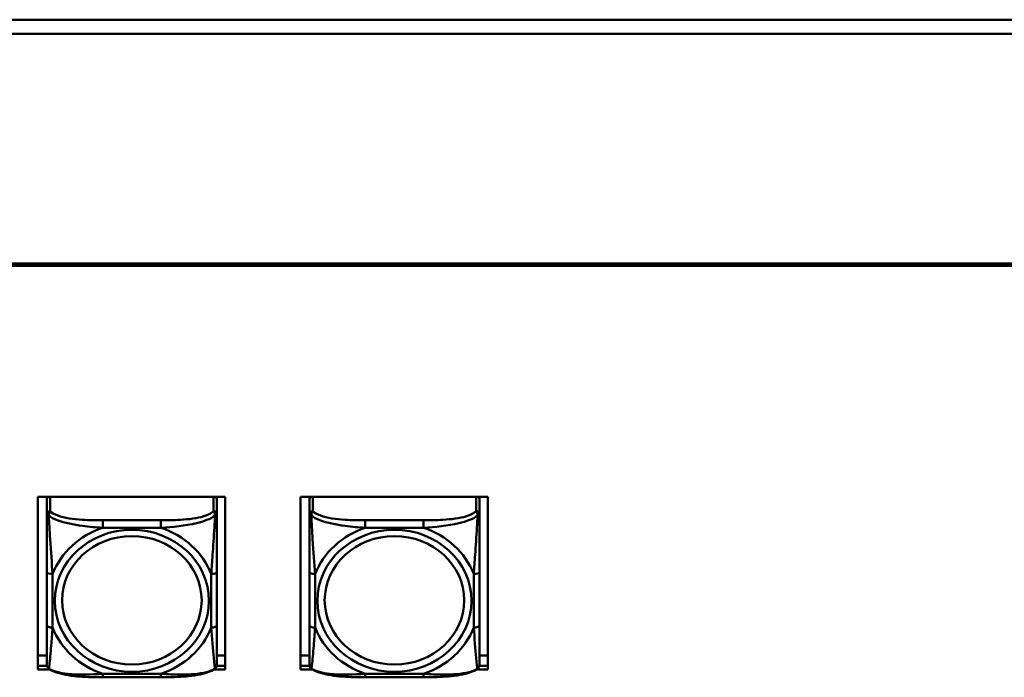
# Model space of a CAD drawing. Header units: inches. Extents: x 2.9 to 75, y -2.3 to 43.7.
# Tile 71 of 155: x 44.7 to 48.1, y 18.6 to 20.9. Entities that reach past the tile are written whole.
import ezdxf

# ---------------------------------------------------------------- set-up
doc = ezdxf.new("R2010")
doc.units = ezdxf.units.IN
doc.header["$MEASUREMENT"] = 0
doc.layers.add('Visible Edges(ROSSANSI)', color=7, linetype='Continuous', lineweight=50)
doc.layers.add('Visible Tangent Edges(ROSSANSI)', color=7, linetype='Continuous', lineweight=50)

msp = doc.modelspace()

# ---------------------------------------------------------------- linework, layer by layer
at = {"layer": 'Visible Edges(ROSSANSI)'}
for p, q in [((67.1024, 20.8532), (34.996, 20.8532)), ((67.1024, 20.8044), (34.996, 20.8044)), ((35.8642, 20.0063), (53.2403, 20.0063)), ((53.2293, 19.9979), (35.8742, 19.9979)), ((44.7202, 19.1958), (45.3708, 19.1958)), ((44.7202, 18.5967), (44.7202, 19.1958)), ((44.7512, 19.1958), (44.7512, 19.1919)), ((44.7512, 19.1864), (44.7512, 19.1919)), ((45.3418, 19.1919), (45.3418, 19.1958)), ((45.3418, 19.1919), (45.3418, 19.1864)), ((45.3708, 19.1958), (45.3708, 18.5967)), ((45.6322, 19.1958), (46.2828, 19.1958)), ((45.6322, 18.5967), (45.6322, 19.1958)), ((45.6632, 19.1958), (45.6632, 19.1919)), ((45.6632, 19.1864), (45.6632, 19.1919)), ((46.2538, 19.1919), (46.2538, 19.1958)), ((46.2538, 19.1919), (46.2538, 19.1864)), ((46.2828, 19.1958), (46.2828, 18.5967)), ((44.7512, 19.1864), (44.7512, 19.1353)), ((45.3418, 19.1353), (45.3418, 19.1864)), ((45.6632, 19.1864), (45.6632, 19.1353)), ((46.2538, 19.1353), (46.2538, 19.1864)), ((44.7512, 18.9356), (44.7512, 18.7494)), ((45.3418, 18.7494), (45.3418, 18.9356)), ((45.6632, 18.9356), (45.6632, 18.7494)), ((46.2538, 18.7494), (46.2538, 18.9356)), ((44.7202, 18.6447), (44.7512, 18.6447)), ((45.3418, 18.6447), (45.3708, 18.6447)), ((45.6322, 18.6447), (45.6632, 18.6447)), ((46.2538, 18.6447), (46.2828, 18.6447)), ((44.7202, 18.6088), (44.7516, 18.6088)), ((44.7517, 18.6084), (44.7202, 18.6084)), ((45.3708, 18.6084), (45.3413, 18.6084)), ((45.3414, 18.6088), (45.3708, 18.6088)), ((45.6322, 18.6088), (45.6636, 18.6088)), ((45.6637, 18.6084), (45.6322, 18.6084)), ((46.2828, 18.6084), (46.2533, 18.6084)), ((46.2534, 18.6088), (46.2828, 18.6088)), ((44.7608, 18.5967), (44.7202, 18.5967)), ((45.3708, 18.5967), (45.3322, 18.5967)), ((45.6728, 18.5967), (45.6322, 18.5967)), ((46.2828, 18.5967), (46.2442, 18.5967)), ((45.1476, 18.569), (44.9453, 18.569)), ((46.0596, 18.569), (45.8573, 18.569))]:
    msp.add_line(p, q, dxfattribs=at)
for centre, start, end in [((44.7709, 18.6129), 180, 198.3045), ((45.3221, 18.6129), 341.6955, 0), ((45.6829, 18.6129), 180, 198.3045), ((46.2341, 18.6129), 341.6955, 0)]:
    msp.add_arc(centre, 0.0197, start, end, dxfattribs=at)
for centre, major_axis, start_param, end_param in [((44.7571, 19.1919), (-0.00591, 0), 5.481431, 6.283185), ((44.763, 19.1864), (-0.0118, 0), 5.249292, 6.283185), ((45.33, 19.1864), (0.0118, 0), 0, 1.033893), ((45.3359, 19.1919), (0.00591, 0), 0, 0.801755), ((45.6691, 19.1919), (-0.00591, 0), 5.481431, 6.283185), ((45.675, 19.1864), (-0.0118, 0), 5.249292, 6.283185), ((46.242, 19.1864), (0.0118, 0), 0, 1.033893), ((46.2479, 19.1919), (0.00591, 0), 0, 0.801755)]:
    msp.add_ellipse(centre, major_axis=major_axis, ratio=0.920845, start_param=start_param, end_param=end_param, dxfattribs=at)
for points, knots in [([(44.7512, 19.1353), (44.7512, 19.1229), (44.7512, 19.1052), (44.7512, 19.0866), (44.7512, 19.058), (44.7512, 19.0277), (44.7512, 18.9992), (44.7512, 18.9775), (44.7512, 18.9563), (44.7512, 18.9356)], [-0.7968224, -0.7968224, -0.7968224, -0.7968224, -0.6514613, -0.6514613, -0.6514613, -0.427691, -0.427691, -0.427691, -0.2569517, -0.2569517, -0.2569517, -0.2569517]), ([(45.3418, 18.9356), (45.3418, 18.9574), (45.3418, 18.9799), (45.3418, 19.0029), (45.3418, 19.0332), (45.3418, 19.0657), (45.3418, 19.0953), (45.3418, 19.1106), (45.3418, 19.1248), (45.3418, 19.1353)], [0.2569537, 0.2569537, 0.2569537, 0.2569537, 0.4371919, 0.4371919, 0.4371919, 0.6739428, 0.6739428, 0.6739428, 0.7963818, 0.7963818, 0.7963818, 0.7963818]), ([(45.6632, 19.1353), (45.6632, 19.1229), (45.6632, 19.1052), (45.6632, 19.0866), (45.6632, 19.058), (45.6632, 19.0277), (45.6632, 18.9992), (45.6632, 18.9775), (45.6632, 18.9563), (45.6632, 18.9356)], [-0.7968224, -0.7968224, -0.7968224, -0.7968224, -0.6514613, -0.6514613, -0.6514613, -0.427691, -0.427691, -0.427691, -0.2569517, -0.2569517, -0.2569517, -0.2569517]), ([(46.2538, 18.9356), (46.2538, 18.9574), (46.2538, 18.9799), (46.2538, 19.0029), (46.2538, 19.0332), (46.2538, 19.0657), (46.2538, 19.0953), (46.2538, 19.1106), (46.2538, 19.1248), (46.2538, 19.1353)], [0.2569537, 0.2569537, 0.2569537, 0.2569537, 0.4371919, 0.4371919, 0.4371919, 0.6739428, 0.6739428, 0.6739428, 0.7963818, 0.7963818, 0.7963818, 0.7963818]), ([(44.7512, 18.7494), (44.7512, 18.7276), (44.7512, 18.7058), (44.7512, 18.6859), (44.7512, 18.6596), (44.7512, 18.6353), (44.7512, 18.622), (44.7512, 18.6163), (44.7512, 18.6129), (44.7512, 18.6129)], [0.2569537, 0.2569537, 0.2569537, 0.2569537, 0.4371919, 0.4371919, 0.4371919, 0.6739428, 0.6739428, 0.6739428, 0.7768895, 0.7768895, 0.7768895, 0.7768895]), ([(45.3418, 18.6129), (45.3418, 18.6129), (45.3418, 18.618), (45.3418, 18.6262), (45.3418, 18.6407), (45.3418, 18.664), (45.3418, 18.6891), (45.3418, 18.7082), (45.3418, 18.7287), (45.3418, 18.7494)], [-0.7772577, -0.7772577, -0.7772577, -0.7772577, -0.6514613, -0.6514613, -0.6514613, -0.427691, -0.427691, -0.427691, -0.2569517, -0.2569517, -0.2569517, -0.2569517]), ([(45.6632, 18.7494), (45.6632, 18.7276), (45.6632, 18.7058), (45.6632, 18.6859), (45.6632, 18.6596), (45.6632, 18.6353), (45.6632, 18.622), (45.6632, 18.6163), (45.6632, 18.6129), (45.6632, 18.6129)], [0.2569537, 0.2569537, 0.2569537, 0.2569537, 0.4371919, 0.4371919, 0.4371919, 0.6739428, 0.6739428, 0.6739428, 0.7768895, 0.7768895, 0.7768895, 0.7768895]), ([(46.2538, 18.6129), (46.2538, 18.6129), (46.2538, 18.618), (46.2538, 18.6262), (46.2538, 18.6407), (46.2538, 18.664), (46.2538, 18.6891), (46.2538, 18.7082), (46.2538, 18.7287), (46.2538, 18.7494)], [-0.7772577, -0.7772577, -0.7772577, -0.7772577, -0.6514613, -0.6514613, -0.6514613, -0.427691, -0.427691, -0.427691, -0.2569517, -0.2569517, -0.2569517, -0.2569517]), ([(44.7582, 18.5985), (44.7575, 18.5989), (44.757, 18.5994), (44.7559, 18.6005), (44.7554, 18.601), (44.7545, 18.6021), (44.7541, 18.6027), (44.7534, 18.6038), (44.7531, 18.6044), (44.7526, 18.6056), (44.7524, 18.6061), (44.7522, 18.6067)], [0.00778279, 0.00778279, 0.00778279, 0.00778279, 0.01268581, 0.01268581, 0.01758884, 0.01758884, 0.02249186, 0.02249186, 0.02739489, 0.02739489, 0.03229791, 0.03229791, 0.03229791, 0.03229791]), ([(45.3348, 18.5985), (45.3354, 18.5989), (45.336, 18.5994), (45.3371, 18.6005), (45.3376, 18.601), (45.3385, 18.6021), (45.3389, 18.6027), (45.3396, 18.6038), (45.3399, 18.6044), (45.3404, 18.6056), (45.3406, 18.6061), (45.3408, 18.6067)], [0.00778279, 0.00778279, 0.00778279, 0.00778279, 0.01268581, 0.01268581, 0.01758884, 0.01758884, 0.02249186, 0.02249186, 0.02739489, 0.02739489, 0.03229791, 0.03229791, 0.03229791, 0.03229791]), ([(45.6702, 18.5985), (45.6695, 18.5989), (45.669, 18.5994), (45.6679, 18.6005), (45.6674, 18.601), (45.6665, 18.6021), (45.6661, 18.6027), (45.6654, 18.6038), (45.6651, 18.6044), (45.6646, 18.6056), (45.6644, 18.6061), (45.6642, 18.6067)], [0.00778279, 0.00778279, 0.00778279, 0.00778279, 0.01268581, 0.01268581, 0.01758884, 0.01758884, 0.02249186, 0.02249186, 0.02739489, 0.02739489, 0.03229791, 0.03229791, 0.03229791, 0.03229791]), ([(46.2468, 18.5985), (46.2474, 18.5989), (46.248, 18.5994), (46.2491, 18.6005), (46.2496, 18.601), (46.2505, 18.6021), (46.2509, 18.6027), (46.2516, 18.6038), (46.2519, 18.6044), (46.2524, 18.6056), (46.2526, 18.6061), (46.2528, 18.6067)], [0.00778279, 0.00778279, 0.00778279, 0.00778279, 0.01268581, 0.01268581, 0.01758884, 0.01758884, 0.02249186, 0.02249186, 0.02739489, 0.02739489, 0.03229791, 0.03229791, 0.03229791, 0.03229791]), ([(44.9453, 18.569), (44.9322, 18.569), (44.9188, 18.5692), (44.8921, 18.5699), (44.8787, 18.5705), (44.8522, 18.5725), (44.839, 18.5739), (44.8133, 18.578), (44.8009, 18.5807), (44.7778, 18.5878), (44.7673, 18.5921), (44.7582, 18.5985)], [0.2569517, 0.2569517, 0.2569517, 0.2569517, 0.3566171, 0.3566171, 0.4562825, 0.4562825, 0.5559479, 0.5559479, 0.6556133, 0.6556133, 0.7552787, 0.7552787, 0.7552787, 0.7552787]), ([(45.3348, 18.5985), (45.3275, 18.5933), (45.3191, 18.5895), (45.2988, 18.5824), (45.2867, 18.5795), (45.2613, 18.5749), (45.2481, 18.5733), (45.2217, 18.5709), (45.2084, 18.5702), (45.1817, 18.5693), (45.1683, 18.5691), (45.1526, 18.569), (45.1501, 18.569), (45.1476, 18.569)], [-0.7548595, -0.7548595, -0.7548595, -0.7548595, -0.6739618, -0.6739618, -0.5743807, -0.5743807, -0.4747996, -0.4747996, -0.3752184, -0.3752184, -0.2756373, -0.2756373, -0.2569537, -0.2569537, -0.2569537, -0.2569537]), ([(45.8573, 18.569), (45.8442, 18.569), (45.8308, 18.5692), (45.8041, 18.5699), (45.7907, 18.5705), (45.7642, 18.5725), (45.751, 18.5739), (45.7253, 18.578), (45.7129, 18.5807), (45.6898, 18.5878), (45.6793, 18.5921), (45.6702, 18.5985)], [0.2569517, 0.2569517, 0.2569517, 0.2569517, 0.3566171, 0.3566171, 0.4562825, 0.4562825, 0.5559479, 0.5559479, 0.6556133, 0.6556133, 0.7552787, 0.7552787, 0.7552787, 0.7552787]), ([(46.2468, 18.5985), (46.2395, 18.5933), (46.2311, 18.5895), (46.2108, 18.5824), (46.1987, 18.5795), (46.1733, 18.5749), (46.1601, 18.5733), (46.1337, 18.5709), (46.1204, 18.5702), (46.0937, 18.5693), (46.0803, 18.5691), (46.0646, 18.569), (46.0621, 18.569), (46.0596, 18.569)], [-0.7548595, -0.7548595, -0.7548595, -0.7548595, -0.6739618, -0.6739618, -0.5743807, -0.5743807, -0.4747996, -0.4747996, -0.3752184, -0.3752184, -0.2756373, -0.2756373, -0.2569537, -0.2569537, -0.2569537, -0.2569537])]:
    msp.add_open_spline(points, degree=3, knots=knots, dxfattribs=at)
at = {"layer": 'Visible Tangent Edges(ROSSANSI)'}
for p, q in [((44.763, 19.1462), (44.763, 19.1958)), ((45.33, 19.1958), (45.33, 19.1462)), ((45.675, 19.1462), (45.675, 19.1958)), ((46.242, 19.1958), (46.242, 19.1462)), ((44.9453, 19.1144), (44.9453, 19.0886)), ((45.1476, 19.1144), (44.9453, 19.1144)), ((44.9453, 19.0886), (45.1476, 19.0886)), ((45.1476, 19.1144), (45.1476, 19.0886)), ((45.8573, 19.1144), (45.8573, 19.0886)), ((46.0596, 19.1144), (45.8573, 19.1144)), ((45.8573, 19.0886), (46.0596, 19.0886)), ((46.0596, 19.1144), (46.0596, 19.0886)), ((44.7709, 18.7417), (44.7709, 18.928)), ((45.3221, 18.928), (45.3221, 18.7417)), ((45.6829, 18.7417), (45.6829, 18.928)), ((46.2341, 18.928), (46.2341, 18.7417)), ((45.1476, 18.5811), (44.9453, 18.5811)), ((44.9453, 18.569), (44.9453, 18.5811)), ((45.1476, 18.569), (45.1476, 18.5811)), ((46.0596, 18.5811), (45.8573, 18.5811)), ((45.8573, 18.569), (45.8573, 18.5811)), ((46.0596, 18.569), (46.0596, 18.5811))]:
    msp.add_line(p, q, dxfattribs=at)
for centre, major_axis, ratio, start_param, end_param in [((44.763, 19.1353), (-0.0118, 0), 0.920845, 4.712389, 6.283185), ((45.33, 19.1353), (0.0118, 0), 0.920845, 0, 1.570796), ((45.675, 19.1353), (-0.0118, 0), 0.920845, 4.712389, 6.283185), ((46.242, 19.1353), (0.0118, 0), 0.920845, 0, 1.570796), ((45.0465, 18.8348), (-0.2936, 0), 0.920845, 5.064156, 5.931419), ((45.0465, 18.8348), (0.2936, 0), 0.920845, 0.351767, 1.21903), ((45.9585, 18.8348), (-0.2936, 0), 0.920845, 5.064156, 5.931419), ((45.9585, 18.8348), (0.2936, 0), 0.920845, 0.351767, 1.21903), ((44.7709, 18.9356), (-0.0197, 0), 0.389928, 0, 1.570796), ((45.3221, 18.9356), (0.0197, 0), 0.389928, 4.712389, 6.283185), ((45.6829, 18.9356), (-0.0197, 0), 0.389928, 0, 1.570796), ((46.2341, 18.9356), (0.0197, 0), 0.389928, 4.712389, 6.283185), ((44.7709, 18.7494), (-0.0197, 0), 0.389928, 0, 1.570796), ((45.3221, 18.7494), (0.0197, 0), 0.389928, 4.712389, 6.283185), ((45.6829, 18.7494), (-0.0197, 0), 0.389928, 0, 1.570796), ((46.2341, 18.7494), (0.0197, 0), 0.389928, 4.712389, 6.283185), ((45.0465, 18.8348), (-0.2936, 0), 0.920845, 0.351767, 1.21903), ((45.0465, 18.8348), (0.2936, 0), 0.920845, 5.064156, 5.931419), ((45.9585, 18.8348), (-0.2936, 0), 0.920845, 0.351767, 1.21903), ((45.9585, 18.8348), (0.2936, 0), 0.920845, 5.064156, 5.931419)]:
    msp.add_ellipse(centre, major_axis=major_axis, ratio=ratio, start_param=start_param, end_param=end_param, dxfattribs=at)
for centre, major_axis in [((45.0465, 18.8348), (-0.2678, 0)), ((45.0465, 18.8365), (-0.2424, 0)), ((45.9585, 18.8348), (-0.2678, 0)), ((45.9585, 18.8365), (-0.2424, 0))]:
    msp.add_ellipse(centre, major_axis=major_axis, ratio=0.920845, dxfattribs=at)
for points, knots in [([(44.7512, 19.1353), (44.7512, 19.1352), (44.7513, 19.1351), (44.7515, 19.1349), (44.7517, 19.1347), (44.7521, 19.1344), (44.7523, 19.1342), (44.7526, 19.134), (44.7527, 19.1339), (44.7531, 19.1336), (44.7534, 19.1333), (44.7544, 19.1327), (44.755, 19.1322), (44.7565, 19.1311), (44.7572, 19.1306), (44.7581, 19.13)], [-0.0532704, -0.0532704, -0.0532704, -0.0532704, -0.04377373, -0.04377373, -0.03521335, -0.03521335, -0.02986312, -0.02986312, -0.02651922, -0.02651922, -0.01983142, -0.01983142, -0.00913095, -0.00913095, 0.00023197, 0.00023197, 0.00023197, 0.00023197]), ([(44.7581, 19.13), (44.7581, 19.1314), (44.7581, 19.1326), (44.7583, 19.1352), (44.7585, 19.1365), (44.759, 19.1384), (44.7592, 19.1391), (44.7595, 19.1401), (44.7596, 19.1405), (44.7599, 19.1413), (44.7601, 19.1418), (44.7607, 19.143), (44.7611, 19.1437), (44.762, 19.145), (44.7625, 19.1456), (44.763, 19.1462)], [-0.00023197, -0.00023197, -0.00023197, -0.00023197, 0.00913095, 0.00913095, 0.01983142, 0.01983142, 0.02651922, 0.02651922, 0.02986312, 0.02986312, 0.03521335, 0.03521335, 0.04377373, 0.04377373, 0.0532704, 0.0532704, 0.0532704, 0.0532704]), ([(44.7581, 19.13), (44.7657, 19.1245), (44.7757, 19.1193), (44.8128, 19.1053), (44.8445, 19.099), (44.8987, 19.0918), (44.922, 19.0898), (44.9453, 19.0886)], [-0.7478145, -0.7478145, -0.7478145, -0.7478145, -0.6493253, -0.6493253, -0.427691, -0.427691, -0.2569537, -0.2569537, -0.2569537, -0.2569537]), ([(44.7709, 18.928), (44.7685, 18.9652), (44.7652, 19.0053), (44.7606, 19.0771), (44.759, 19.1068), (44.7581, 19.13)], [0.2569517, 0.2569517, 0.2569517, 0.2569517, 0.5559983, 0.5559983, 0.7482818, 0.7482818, 0.7482818, 0.7482818]), ([(44.9453, 19.1144), (44.9217, 19.1144), (44.8977, 19.1148), (44.8743, 19.1163), (44.8436, 19.1183), (44.8128, 19.1224), (44.7895, 19.1306), (44.7775, 19.1348), (44.7679, 19.1401), (44.763, 19.1462)], [0.2569537, 0.2569537, 0.2569537, 0.2569537, 0.4371919, 0.4371919, 0.4371919, 0.6739428, 0.6739428, 0.6739428, 0.7963818, 0.7963818, 0.7963818, 0.7963818]), ([(45.33, 19.1462), (45.3242, 19.139), (45.3117, 19.1329), (45.2965, 19.1283), (45.2731, 19.1213), (45.244, 19.1178), (45.2149, 19.1161), (45.1927, 19.1147), (45.1701, 19.1144), (45.1476, 19.1144)], [-0.7968224, -0.7968224, -0.7968224, -0.7968224, -0.6514613, -0.6514613, -0.6514613, -0.427691, -0.427691, -0.427691, -0.2569517, -0.2569517, -0.2569517, -0.2569517]), ([(45.1476, 19.0886), (45.1881, 19.0908), (45.2305, 19.0949), (45.2961, 19.1105), (45.3206, 19.1192), (45.3349, 19.13)], [0.2569517, 0.2569517, 0.2569517, 0.2569517, 0.5559983, 0.5559983, 0.7482818, 0.7482818, 0.7482818, 0.7482818]), ([(45.3349, 19.13), (45.3344, 19.1179), (45.3338, 19.1041), (45.3313, 19.0582), (45.329, 19.0249), (45.3251, 18.9713), (45.3235, 18.9494), (45.3221, 18.928)], [-0.7478145, -0.7478145, -0.7478145, -0.7478145, -0.6493253, -0.6493253, -0.427691, -0.427691, -0.2569537, -0.2569537, -0.2569537, -0.2569537]), ([(45.33, 19.1462), (45.3305, 19.1456), (45.331, 19.145), (45.3319, 19.1437), (45.3323, 19.143), (45.3328, 19.1418), (45.3331, 19.1413), (45.3334, 19.1405), (45.3335, 19.1401), (45.3338, 19.1391), (45.334, 19.1384), (45.3345, 19.1365), (45.3347, 19.1352), (45.3349, 19.1326), (45.3349, 19.1314), (45.3349, 19.13)], [-0.0532704, -0.0532704, -0.0532704, -0.0532704, -0.04377373, -0.04377373, -0.03521335, -0.03521335, -0.02986312, -0.02986312, -0.02651922, -0.02651922, -0.01983142, -0.01983142, -0.00913095, -0.00913095, 0.00023197, 0.00023197, 0.00023197, 0.00023197]), ([(45.3349, 19.13), (45.3358, 19.1306), (45.3365, 19.1311), (45.338, 19.1322), (45.3386, 19.1327), (45.3395, 19.1333), (45.3399, 19.1336), (45.3403, 19.1339), (45.3404, 19.134), (45.3407, 19.1342), (45.3409, 19.1344), (45.3413, 19.1347), (45.3414, 19.1349), (45.3417, 19.1351), (45.3418, 19.1352), (45.3418, 19.1353)], [-0.00023197, -0.00023197, -0.00023197, -0.00023197, 0.00913095, 0.00913095, 0.01983142, 0.01983142, 0.02651922, 0.02651922, 0.02986312, 0.02986312, 0.03521335, 0.03521335, 0.04377373, 0.04377373, 0.0532704, 0.0532704, 0.0532704, 0.0532704]), ([(45.6632, 19.1353), (45.6632, 19.1352), (45.6633, 19.1351), (45.6635, 19.1349), (45.6637, 19.1347), (45.6641, 19.1344), (45.6643, 19.1342), (45.6646, 19.134), (45.6647, 19.1339), (45.6651, 19.1336), (45.6654, 19.1333), (45.6664, 19.1327), (45.667, 19.1322), (45.6685, 19.1311), (45.6692, 19.1306), (45.6701, 19.13)], [-0.0532704, -0.0532704, -0.0532704, -0.0532704, -0.04377373, -0.04377373, -0.03521335, -0.03521335, -0.02986312, -0.02986312, -0.02651922, -0.02651922, -0.01983142, -0.01983142, -0.00913095, -0.00913095, 0.00023197, 0.00023197, 0.00023197, 0.00023197]), ([(45.6701, 19.13), (45.6701, 19.1314), (45.6701, 19.1326), (45.6703, 19.1352), (45.6705, 19.1365), (45.671, 19.1384), (45.6712, 19.1391), (45.6715, 19.1401), (45.6716, 19.1405), (45.6719, 19.1413), (45.6721, 19.1418), (45.6727, 19.143), (45.6731, 19.1437), (45.674, 19.145), (45.6745, 19.1456), (45.675, 19.1462)], [-0.00023197, -0.00023197, -0.00023197, -0.00023197, 0.00913095, 0.00913095, 0.01983142, 0.01983142, 0.02651922, 0.02651922, 0.02986312, 0.02986312, 0.03521335, 0.03521335, 0.04377373, 0.04377373, 0.0532704, 0.0532704, 0.0532704, 0.0532704]), ([(45.6701, 19.13), (45.6777, 19.1245), (45.6877, 19.1193), (45.7248, 19.1053), (45.7565, 19.099), (45.8107, 19.0918), (45.834, 19.0898), (45.8573, 19.0886)], [-0.7478145, -0.7478145, -0.7478145, -0.7478145, -0.6493253, -0.6493253, -0.427691, -0.427691, -0.2569537, -0.2569537, -0.2569537, -0.2569537]), ([(45.6829, 18.928), (45.6805, 18.9652), (45.6772, 19.0053), (45.6726, 19.0771), (45.671, 19.1068), (45.6701, 19.13)], [0.2569517, 0.2569517, 0.2569517, 0.2569517, 0.5559983, 0.5559983, 0.7482818, 0.7482818, 0.7482818, 0.7482818]), ([(45.8573, 19.1144), (45.8337, 19.1144), (45.8097, 19.1148), (45.7863, 19.1163), (45.7556, 19.1183), (45.7248, 19.1224), (45.7015, 19.1306), (45.6895, 19.1348), (45.6799, 19.1401), (45.675, 19.1462)], [0.2569537, 0.2569537, 0.2569537, 0.2569537, 0.4371919, 0.4371919, 0.4371919, 0.6739428, 0.6739428, 0.6739428, 0.7963818, 0.7963818, 0.7963818, 0.7963818]), ([(46.242, 19.1462), (46.2362, 19.139), (46.2237, 19.1329), (46.2085, 19.1283), (46.1851, 19.1213), (46.156, 19.1178), (46.1269, 19.1161), (46.1047, 19.1147), (46.0821, 19.1144), (46.0596, 19.1144)], [-0.7968224, -0.7968224, -0.7968224, -0.7968224, -0.6514613, -0.6514613, -0.6514613, -0.427691, -0.427691, -0.427691, -0.2569517, -0.2569517, -0.2569517, -0.2569517]), ([(46.0596, 19.0886), (46.1001, 19.0908), (46.1425, 19.0949), (46.2081, 19.1105), (46.2326, 19.1192), (46.2469, 19.13)], [0.2569517, 0.2569517, 0.2569517, 0.2569517, 0.5559983, 0.5559983, 0.7482818, 0.7482818, 0.7482818, 0.7482818]), ([(46.2469, 19.13), (46.2464, 19.1179), (46.2458, 19.1041), (46.2433, 19.0582), (46.241, 19.0249), (46.2371, 18.9713), (46.2355, 18.9494), (46.2341, 18.928)], [-0.7478145, -0.7478145, -0.7478145, -0.7478145, -0.6493253, -0.6493253, -0.427691, -0.427691, -0.2569537, -0.2569537, -0.2569537, -0.2569537]), ([(46.242, 19.1462), (46.2425, 19.1456), (46.243, 19.145), (46.2439, 19.1437), (46.2443, 19.143), (46.2448, 19.1418), (46.2451, 19.1413), (46.2454, 19.1405), (46.2455, 19.1401), (46.2458, 19.1391), (46.246, 19.1384), (46.2465, 19.1365), (46.2467, 19.1352), (46.2469, 19.1326), (46.2469, 19.1314), (46.2469, 19.13)], [-0.0532704, -0.0532704, -0.0532704, -0.0532704, -0.04377373, -0.04377373, -0.03521335, -0.03521335, -0.02986312, -0.02986312, -0.02651922, -0.02651922, -0.01983142, -0.01983142, -0.00913095, -0.00913095, 0.00023197, 0.00023197, 0.00023197, 0.00023197]), ([(46.2469, 19.13), (46.2478, 19.1306), (46.2485, 19.1311), (46.25, 19.1322), (46.2506, 19.1327), (46.2515, 19.1333), (46.2519, 19.1336), (46.2523, 19.1339), (46.2524, 19.134), (46.2527, 19.1342), (46.2529, 19.1344), (46.2533, 19.1347), (46.2534, 19.1349), (46.2537, 19.1351), (46.2538, 19.1352), (46.2538, 19.1353)], [-0.00023197, -0.00023197, -0.00023197, -0.00023197, 0.00913095, 0.00913095, 0.01983142, 0.01983142, 0.02651922, 0.02651922, 0.02986312, 0.02986312, 0.03521335, 0.03521335, 0.04377373, 0.04377373, 0.0532704, 0.0532704, 0.0532704, 0.0532704]), ([(44.7581, 18.5989), (44.7586, 18.6009), (44.7592, 18.6055), (44.7617, 18.6278), (44.764, 18.6528), (44.7679, 18.6992), (44.7695, 18.72), (44.7709, 18.7417)], [-0.7478145, -0.7478145, -0.7478145, -0.7478145, -0.6493253, -0.6493253, -0.427691, -0.427691, -0.2569537, -0.2569537, -0.2569537, -0.2569537]), ([(45.3221, 18.7417), (45.3245, 18.7044), (45.3278, 18.6664), (45.3324, 18.6174), (45.334, 18.602), (45.3349, 18.5989)], [0.2569517, 0.2569517, 0.2569517, 0.2569517, 0.5559983, 0.5559983, 0.7482818, 0.7482818, 0.7482818, 0.7482818]), ([(45.6701, 18.5989), (45.6706, 18.6009), (45.6712, 18.6055), (45.6737, 18.6278), (45.676, 18.6528), (45.6799, 18.6992), (45.6815, 18.72), (45.6829, 18.7417)], [-0.7478145, -0.7478145, -0.7478145, -0.7478145, -0.6493253, -0.6493253, -0.427691, -0.427691, -0.2569537, -0.2569537, -0.2569537, -0.2569537]), ([(46.2341, 18.7417), (46.2365, 18.7044), (46.2398, 18.6664), (46.2444, 18.6174), (46.246, 18.602), (46.2469, 18.5989)], [0.2569517, 0.2569517, 0.2569517, 0.2569517, 0.5559983, 0.5559983, 0.7482818, 0.7482818, 0.7482818, 0.7482818]), ([(44.7581, 18.5989), (44.7572, 18.5994), (44.7565, 18.6), (44.755, 18.6015), (44.7544, 18.6023), (44.7534, 18.6038), (44.7531, 18.6044), (44.7527, 18.6053), (44.7526, 18.6057), (44.7524, 18.6062), (44.7523, 18.6064), (44.7522, 18.6067)], [-0.00023197, -0.00023197, -0.00023197, -0.00023197, 0.00913095, 0.00913095, 0.01983142, 0.01983142, 0.02651922, 0.02651922, 0.02986312, 0.02986312, 0.03229791, 0.03229791, 0.03229791, 0.03229791]), ([(45.3408, 18.6067), (45.3407, 18.6064), (45.3406, 18.6062), (45.3404, 18.6057), (45.3403, 18.6053), (45.3399, 18.6044), (45.3395, 18.6038), (45.3386, 18.6023), (45.338, 18.6015), (45.3365, 18.6), (45.3358, 18.5994), (45.3349, 18.5989)], [-0.03229791, -0.03229791, -0.03229791, -0.03229791, -0.02986312, -0.02986312, -0.02651922, -0.02651922, -0.01983142, -0.01983142, -0.00913095, -0.00913095, 0.00023197, 0.00023197, 0.00023197, 0.00023197]), ([(45.6701, 18.5989), (45.6692, 18.5994), (45.6685, 18.6), (45.667, 18.6015), (45.6664, 18.6023), (45.6654, 18.6038), (45.6651, 18.6044), (45.6647, 18.6053), (45.6646, 18.6057), (45.6644, 18.6062), (45.6643, 18.6064), (45.6642, 18.6067)], [-0.00023197, -0.00023197, -0.00023197, -0.00023197, 0.00913095, 0.00913095, 0.01983142, 0.01983142, 0.02651922, 0.02651922, 0.02986312, 0.02986312, 0.03229791, 0.03229791, 0.03229791, 0.03229791]), ([(46.2528, 18.6067), (46.2527, 18.6064), (46.2526, 18.6062), (46.2524, 18.6057), (46.2523, 18.6053), (46.2519, 18.6044), (46.2515, 18.6038), (46.2506, 18.6023), (46.25, 18.6015), (46.2485, 18.6), (46.2478, 18.5994), (46.2469, 18.5989)], [-0.03229791, -0.03229791, -0.03229791, -0.03229791, -0.02986312, -0.02986312, -0.02651922, -0.02651922, -0.01983142, -0.01983142, -0.00913095, -0.00913095, 0.00023197, 0.00023197, 0.00023197, 0.00023197]), ([(44.9453, 18.5811), (44.9049, 18.5788), (44.8625, 18.5769), (44.7969, 18.584), (44.7724, 18.5897), (44.7581, 18.5989)], [0.2569517, 0.2569517, 0.2569517, 0.2569517, 0.5559983, 0.5559983, 0.7482818, 0.7482818, 0.7482818, 0.7482818]), ([(45.3349, 18.5989), (45.3273, 18.5943), (45.3173, 18.5902), (45.2802, 18.5807), (45.2485, 18.5787), (45.1942, 18.5786), (45.171, 18.5796), (45.1476, 18.5811)], [-0.7478145, -0.7478145, -0.7478145, -0.7478145, -0.6493253, -0.6493253, -0.427691, -0.427691, -0.2569537, -0.2569537, -0.2569537, -0.2569537]), ([(45.8573, 18.5811), (45.8169, 18.5788), (45.7745, 18.5769), (45.7089, 18.584), (45.6844, 18.5897), (45.6701, 18.5989)], [0.2569517, 0.2569517, 0.2569517, 0.2569517, 0.5559983, 0.5559983, 0.7482818, 0.7482818, 0.7482818, 0.7482818]), ([(46.2469, 18.5989), (46.2393, 18.5943), (46.2293, 18.5902), (46.1922, 18.5807), (46.1605, 18.5787), (46.1062, 18.5786), (46.083, 18.5796), (46.0596, 18.5811)], [-0.7478145, -0.7478145, -0.7478145, -0.7478145, -0.6493253, -0.6493253, -0.427691, -0.427691, -0.2569537, -0.2569537, -0.2569537, -0.2569537])]:
    msp.add_open_spline(points, degree=3, knots=knots, dxfattribs=at)
for points in [[(44.7582, 18.5985), (44.7581, 18.5986), (44.7581, 18.5987), (44.7581, 18.5989)], [(45.3349, 18.5989), (45.3349, 18.5987), (45.3349, 18.5986), (45.3348, 18.5985)], [(45.6702, 18.5985), (45.6701, 18.5986), (45.6701, 18.5987), (45.6701, 18.5989)], [(46.2469, 18.5989), (46.2469, 18.5987), (46.2469, 18.5986), (46.2468, 18.5985)]]:
    msp.add_open_spline(points, degree=3, dxfattribs=at)

doc.saveas('drawing.dxf')
